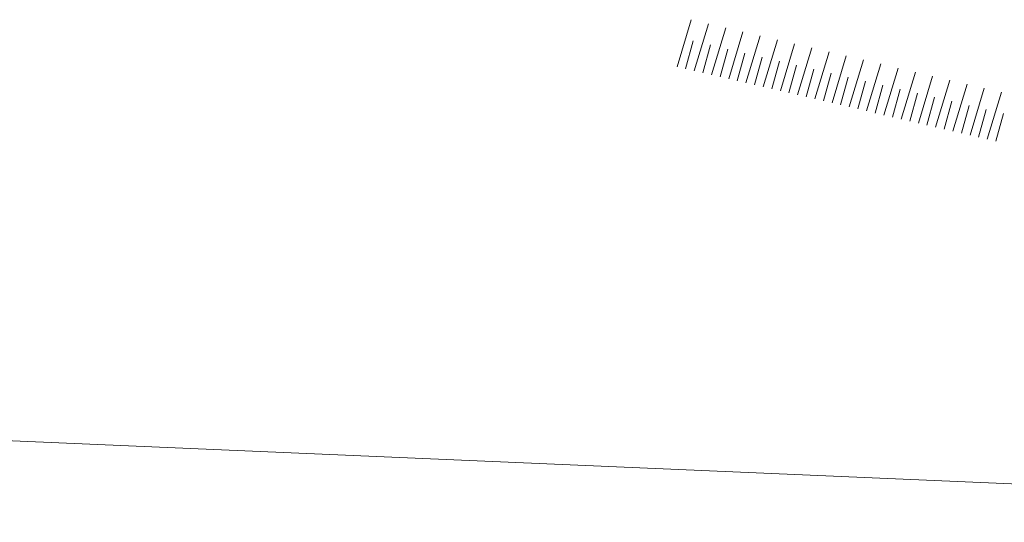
# Model space of a CAD drawing. Extents: x -294884 to 286267, y 0 to 1429765.
# Tile 20 of 178: x -25520 to -15314, y 213667 to 218877. Entities that reach past the tile are written whole.
import ezdxf

# ---------------------------------------------------------------- set-up
doc = ezdxf.new("R2010")
doc.units = 0
doc.header["$MEASUREMENT"] = 0

# ---------------------------------------------------------------- blocks, each defined once
blk = doc.blocks.new('M-NIEUW_10')
at = {"color": 9, "linetype": 'Continuous', "lineweight": 13}
for points in [[(86758.9, 126580.3), (86906.4, 127067.7)], [(86937.3, 126538.7), (87084.9, 127026.1)], [(87115.8, 126497), (87263.4, 126984.2)], [(87294.4, 126455.3), (87441.8, 126942.6)], [(87472.9, 126413.6), (87620.4, 126901)], [(86927.3, 126847.2), (86847.9, 126559.5)], [(87105.9, 126805.4), (87026.3, 126517.7)], [(87284.2, 126763.7), (87204.8, 126476.1)], [(87651.4, 126371.9), (87798.8, 126859.3)], [(87829.8, 126330.4), (87977.3, 126817.7)], [(88008.3, 126288.7), (88155.9, 126775.8)], [(87462.7, 126722.1), (87383.2, 126434.5)], [(87641.4, 126680.4), (87561.7, 126392.7)], [(88186.8, 126246.9), (88334.3, 126734.3)], [(88365.3, 126205.2), (88512.7, 126692.5)], [(87819.8, 126638.8), (87740.1, 126351.1)], [(87998.3, 126597), (87918.6, 126309.5)], [(88543.7, 126163.7), (88691.2, 126650.9)], [(88722.1, 126122), (88869.6, 126609.3)], [(88903.3, 126079.8), (89050.8, 126566.9)], [(88176.7, 126555.4), (88097.2, 126267.8)], [(88355.2, 126513.8), (88275.5, 126226.2)], [(88533.8, 126472.1), (88454.2, 126184.4)], [(89081.8, 126038), (89229.2, 126525.4)], [(89260.5, 125996.4), (89407.9, 126483.7)], [(88712.1, 126430.4), (88632.6, 126142.8)], [(88893.3, 126388.3), (88813.7, 126100.5)], [(89438.8, 125954.7), (89586.3, 126442.1)], [(89617.2, 125913.2), (89764.8, 126400.5)], [(89795.8, 125871.5), (89943.3, 126358.6)], [(89071.7, 126346.7), (88992.2, 126058.9)], [(89250.2, 126304.9), (89170.8, 126017.2)], [(89428.8, 126263.2), (89349.3, 125975.6)], [(89974.3, 125829.8), (90121.7, 126317.1)], [(89607.3, 126221.6), (89527.8, 125934)], [(89785.8, 126179.9), (89706.2, 125892.2)], [(89964.2, 126138.2), (89884.7, 125850.6)], [(90142.6, 126096.6), (90063.2, 125809)]]:
    blk.add_lwpolyline(points, dxfattribs=at)
at = {"color": 8, "linetype": 'Continuous', "lineweight": 5}
blk.add_lwpolyline([(99461.4, 121858), (66938.4, 123257.3)], dxfattribs=at)

msp = doc.modelspace()

# ---------------------------------------------------------------- block references
msp.add_blockref('M-NIEUW_10', (-105465, 91809))

doc.saveas('drawing.dxf')
